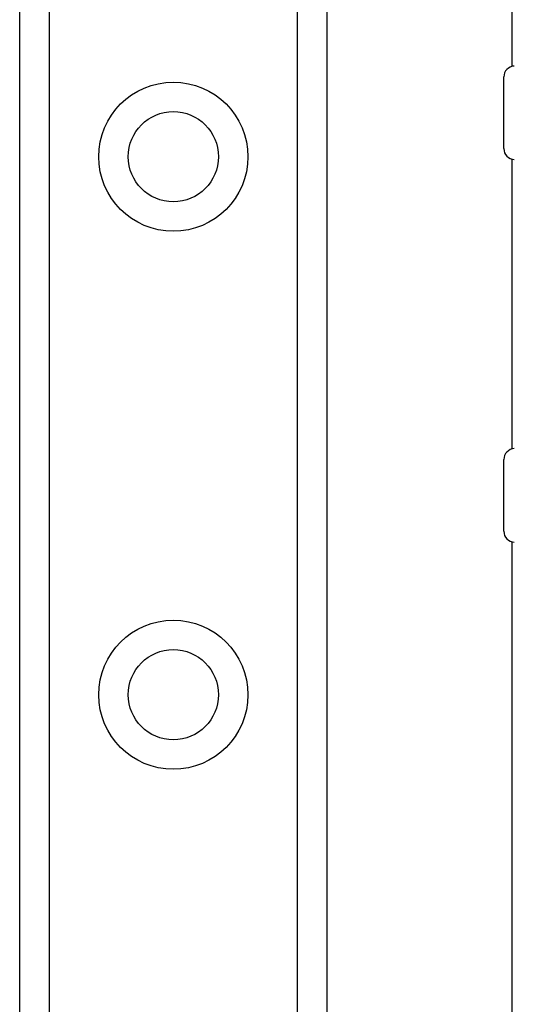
# Model space of a CAD drawing. Header units: inches. Extents: x 2 to 104, y 2 to 68.
# Tile 25 of 98: x 28.19 to 29.34, y 24.54 to 26.83. Entities that reach past the tile are written whole.
import ezdxf

# ---------------------------------------------------------------- set-up
doc = ezdxf.new("R2010")
doc.units = ezdxf.units.IN
doc.header["$LTSCALE"] = 6.250991
doc.header["$MEASUREMENT"] = 0
doc.layers.add('Visible Edges(ANSI)', color=7, linetype='Continuous', lineweight=25)
doc.layers.add('Visible Tangent Edges(ANSI)', color=7, linetype='Continuous', lineweight=25)

msp = doc.modelspace()

# ---------------------------------------------------------------- linework, layer by layer
at = {"layer": 'Visible Edges(ANSI)'}
for p, q in [((28.188, 22.3467), (28.188, 49.4069)), ((28.9012, 49.4069), (28.9012, 22.3467)), ((29.3312, 26.7185), (29.3312, 45.0351)), ((29.3117, 26.5276), (29.3117, 26.6938)), ((29.3312, 25.8301), (29.3312, 26.5029)), ((29.3117, 25.6392), (29.3117, 25.8055)), ((29.3312, 21.8116), (29.3312, 25.6145))]:
    msp.add_line(p, q, dxfattribs=at)
for centre in [(28.5446, 26.5087), (28.5446, 25.2596)]:
    msp.add_circle(centre, 0.1047, dxfattribs=at)
for centre, start, end in [((29.3371, 26.6938), 92.5, 180), ((29.3371, 26.5276), 180, 267.5), ((29.3371, 25.8055), 92.5, 180), ((29.3371, 25.6392), 180, 267.5)]:
    msp.add_arc(centre, 0.0254, start, end, dxfattribs=at)
at = {"layer": 'Visible Tangent Edges(ANSI)'}
for p, q in [((28.2563, 49.4069), (28.2563, 22.3467)), ((28.8329, 22.3467), (28.8329, 49.4069))]:
    msp.add_line(p, q, dxfattribs=at)
for centre in [(28.5446, 26.5087), (28.5446, 25.2596)]:
    msp.add_circle(centre, 0.173, dxfattribs=at)

doc.saveas('drawing.dxf')
